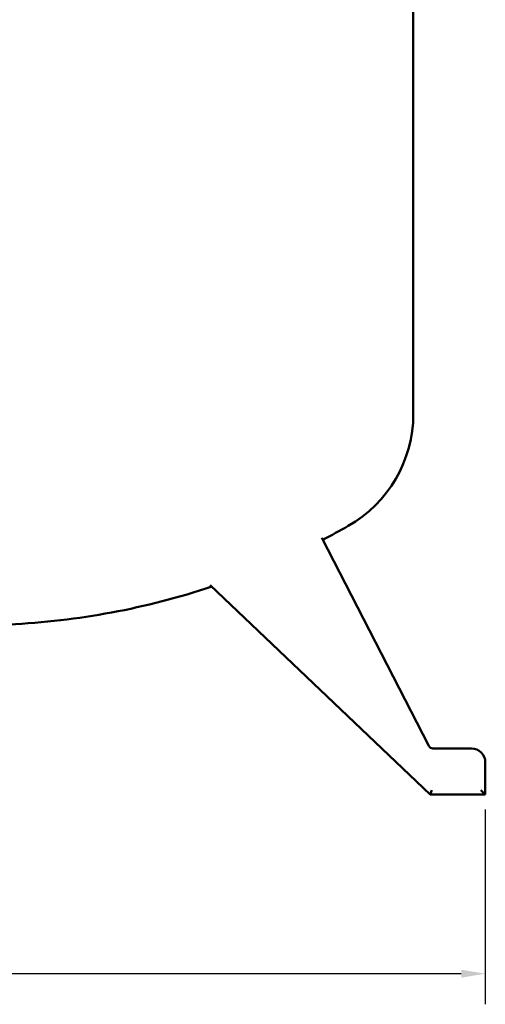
# Model space of a CAD drawing. Header units: inches. Extents: x 1 to 226, y 4 to 143.
# Tile 44 of 46: x 136 to 148, y 53 to 80. Entities that reach past the tile are written whole.
import ezdxf

# ---------------------------------------------------------------- set-up
doc = ezdxf.new("R2010")
doc.units = ezdxf.units.IN
doc.header["$LTSCALE"] = 6.666667
doc.header["$MEASUREMENT"] = 0
doc.layers.add('Dimension (ANSI)', color=7, linetype='Continuous', lineweight=25)
doc.layers.add('Visible (ANSI)', color=7, linetype='Continuous', lineweight=50)
doc.styles.add('Note Text (ANSI)', font='tahoma.ttf')
doc.dimstyles.new('Default (ANSI)', dxfattribs={"dimscale": 6.666667, "dimtxt": 0.12, "dimasz": 0.098425, "dimexe": 0.125, "dimexo": 0.0625, "dimgap": 0.031496, "dimtad": 0, "dimtih": 1, "dimtoh": 1, "dimrnd": 1e-08, "dimzin": 4, "dimdsep": 46, "dimtxsty": 'Note Text (ANSI)', "dimcen": 0.09, "dimdle": 0.393701, "dimclrd": 256, "dimclre": 256, "dimclrt": 256, "dimadec": 0, "dimazin": 1, "dimtfac": 1, "dimtofl": 0, "dimtmove": 0, "dimatfit": 3, "dimfxl": 1, "dimtolj": 1, "dimtzin": 4, "dimlwd": -1, "dimlwe": -1, "dimarcsym": 0})

# ---------------------------------------------------------------- blocks, each defined once
blk = doc.blocks.new('*D12')
at = {"layer": 'Defpoints', "color": 0, "transparency": 16777216}
for p in [(119.066, 61.427), (148.434, 58.587), (148.434, 53.704)]:
    blk.add_point(p, dxfattribs=at)
at = {"layer": 'Dimension (ANSI)', "transparency": 16777216}
for p, q in [((119.066, 61.01), (119.066, 52.871)), ((148.434, 58.17), (148.434, 52.871)), ((119.723, 53.704), (132.222, 53.704)), ((147.778, 53.704), (135.279, 53.704))]:
    blk.add_line(p, q, dxfattribs=at)
for points in [[(119.723, 53.814), (119.723, 53.595), (119.066, 53.704)], [(147.778, 53.814), (147.778, 53.595), (148.434, 53.704)]]:
    blk.add_solid(points, dxfattribs=at)
at = {"layer": 'Dimension (ANSI)', "transparency": 16777216, "insert": (132.432, 54.121), "char_height": 0.8, "attachment_point": 1, "style": 'Note Text (ANSI)'}
blk.add_mtext('\\A1;29.37', dxfattribs=at)

msp = doc.modelspace()

# ---------------------------------------------------------------- linework, layer by layer
at = {"layer": 'Visible (ANSI)'}
for p, q in [((146.476, 103.437), (146.476, 68.937)), ((146.899, 59.905), (143.986, 65.57)), ((140.955, 64.281), (146.934, 58.587)), ((148.059, 59.837), (147.01, 59.837)), ((148.434, 58.587), (148.434, 59.462)), ((146.934, 58.587), (148.434, 58.587)), ((146.934, 58.587), (146.934, 58.587)), ((148.434, 58.587), (148.434, 58.587))]:
    msp.add_line(p, q, dxfattribs=at)
for centre, radius, start, end in [((142.976, 68.937), 3.5, 299.653, 0), ((134.476, 83.867), 20.681, 297.4603, 299.653), ((134.476, 83.867), 20.681, 272.7716, 288.3778), ((147.01, 59.962), 0.125, 207.2161, 270), ((148.059, 59.462), 0.375, 0, 90)]:
    msp.add_arc(centre, radius, start, end, dxfattribs=at)
for centre, major_axis, ratio, start_param, end_param in [((146.984, 58.712), (0.05, 0.125), 0.034442, 3.155369, 4.626496), ((148.309, 58.712), (-0.125, 0.125), 0.049876, 1.620631, 3.091758)]:
    msp.add_ellipse(centre, major_axis=major_axis, ratio=ratio, start_param=start_param, end_param=end_param, dxfattribs=at)

# ---------------------------------------------------------------- dimensions: what is measured, and where the dimension line sits
at = {"layer": 'Dimension (ANSI)'}
dim = msp.add_linear_dim(base=(148.434, 53.704), p1=(119.066, 61.427), p2=(148.434, 58.587), dimstyle='Default (ANSI)', override={"dimgap": 0.031496, "dimtih": 0, "dimtoh": 0, "dimdec": 2, "dimtol": 0, "dimlim": 0, "dimtp": 0, "dimtm": 0, "dimtdec": 2, "dimatfit": 1}, dxfattribs=at)
dim.commit()
dim.dimension.update_dxf_attribs({"geometry": '*D12', "text_midpoint": (133.75, 53.704), "dimtype": 160})

doc.saveas('drawing.dxf')
